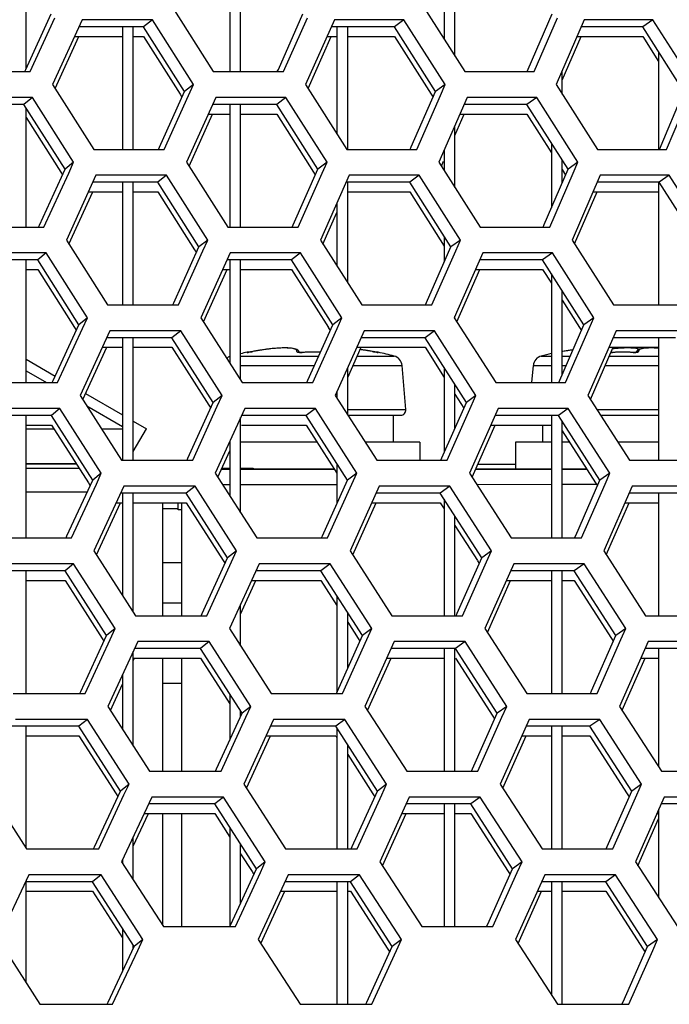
# Model space of a CAD drawing. Header units: millimetres. Extents: x 0 to 420, y 0 to 297.
# Tile 73 of 256: x 136.55 to 138.97, y 86.46 to 90.13. Entities that reach past the tile are written whole.
import ezdxf

# ---------------------------------------------------------------- set-up
doc = ezdxf.new("R2010")
doc.units = ezdxf.units.MM
doc.header["$LTSCALE"] = 23.1
doc.layers.get('0').update_dxf_attribs({"linetype": 'CONTINUOUS'})

msp = doc.modelspace()

# ---------------------------------------------------------------- linework, layer by layer
at = {"color": 7, "linetype": 'Continuous'}
for p, q in [((137.3352, 90.3952), (137.3352, 89.9381)), ((137.3752, 89.9381), (137.3752, 90.3952)), ((138.1752, 89.9954), (138.1752, 90.3952)), ((138.1352, 90.3562), (138.1352, 90.0583)), ((136.5752, 89.9478), (136.5752, 90.302)), ((136.5743, 89.9457), (136.6689, 90.1537)), ((137.0465, 90.1313), (137.0135, 90.1054)), ((137.5164, 89.9466), (137.6081, 90.1537)), ((137.9851, 90.1313), (137.9497, 90.1054)), ((138.449, 89.9474), (138.5378, 90.1537)), ((138.9139, 90.1313), (138.8762, 90.1054)), ((137.0135, 90.1054), (136.7724, 90.1054)), ((136.9352, 90.1054), (136.9352, 89.6484)), ((136.9752, 89.6484), (136.9752, 90.1054)), ((137.1665, 89.864), (137.0135, 90.1054)), ((137.9497, 90.1054), (137.7139, 90.1054)), ((137.7352, 90.1054), (137.7352, 89.706)), ((137.7752, 89.6484), (137.7752, 90.1054)), ((138.1029, 89.864), (137.9497, 90.1054)), ((138.8762, 90.1054), (138.6458, 90.1054)), ((139.0295, 89.864), (138.8762, 90.1054)), ((136.7561, 90.0696), (136.9352, 90.0696)), ((136.9752, 90.0696), (137.0135, 90.0696)), ((137.0135, 90.0696), (137.1503, 89.8537)), ((137.698, 90.0696), (137.7352, 90.0696)), ((137.7752, 90.0696), (137.9497, 90.0696)), ((137.9497, 90.0696), (138.0867, 89.8537)), ((138.6304, 90.0696), (138.8762, 90.0696)), ((138.8762, 90.0696), (138.9352, 89.9765)), ((138.9352, 90.0124), (138.9352, 89.6484)), ((136.5708, 89.9381), (136.5743, 89.9457)), ((137.5126, 89.9381), (137.5164, 89.9466)), ((138.445, 89.9381), (138.449, 89.9474)), ((138.5752, 89.8546), (138.5752, 89.9417)), ((137.1998, 89.8898), (137.1665, 89.864)), ((138.1387, 89.8898), (138.1029, 89.864)), ((136.5994, 89.8415), (136.5676, 89.8157)), ((137.073, 89.6564), (137.1665, 89.864)), ((137.1503, 89.8537), (137.157, 89.843)), ((137.5445, 89.8415), (137.5103, 89.8157)), ((138.0124, 89.6572), (138.1029, 89.864)), ((138.0867, 89.8537), (138.0937, 89.8427)), ((138.4802, 89.8415), (138.4436, 89.8157)), ((138.9378, 89.6484), (139.0295, 89.864)), ((136.5676, 89.8157), (136.3233, 89.8157)), ((136.7206, 89.5742), (136.5676, 89.8157)), ((136.5752, 89.3586), (136.5752, 89.8035)), ((137.5103, 89.8157), (137.2713, 89.8157)), ((137.3352, 89.8157), (137.3352, 89.3586)), ((137.3752, 89.3586), (137.3752, 89.8157)), ((137.6637, 89.5742), (137.5103, 89.8157)), ((138.4436, 89.8157), (138.21, 89.8157)), ((138.5972, 89.5742), (138.4436, 89.8157)), ((136.5752, 89.7677), (136.7044, 89.5639)), ((137.2551, 89.7798), (137.3352, 89.7798)), ((137.3752, 89.7798), (137.5103, 89.7798)), ((137.5103, 89.7798), (137.6474, 89.5639)), ((138.1943, 89.7798), (138.4436, 89.7798)), ((138.4436, 89.7798), (138.5352, 89.6357)), ((138.1752, 89.5062), (138.1752, 89.7364)), ((137.0694, 89.6484), (137.073, 89.6564)), ((138.0085, 89.6484), (138.0124, 89.6572)), ((138.5352, 89.6715), (138.5352, 89.4309)), ((138.1352, 89.6452), (138.1352, 89.5689)), ((136.6255, 89.3661), (136.7206, 89.5742)), ((136.7527, 89.6001), (136.7206, 89.5742)), ((137.5714, 89.367), (137.6637, 89.5742)), ((137.6982, 89.6001), (137.6637, 89.5742)), ((138.5079, 89.3679), (138.5972, 89.5742)), ((138.5752, 89.5234), (138.5752, 89.6087)), ((138.6341, 89.6001), (138.5972, 89.5742)), ((136.7044, 89.5639), (136.7111, 89.5533)), ((137.0996, 89.5518), (137.0666, 89.5259)), ((137.6474, 89.5639), (137.6543, 89.5531)), ((138.042, 89.5518), (138.0066, 89.5259)), ((138.5753, 89.5728), (138.588, 89.5528)), ((138.9747, 89.5518), (138.9369, 89.5259)), ((137.0666, 89.5259), (136.8244, 89.5259)), ((136.9352, 89.5259), (136.9352, 89.0688)), ((136.9752, 89.0688), (136.9752, 89.5259)), ((137.2201, 89.2844), (137.0666, 89.5259)), ((138.0066, 89.5259), (137.7697, 89.5259)), ((137.7752, 89.151), (137.7752, 89.5259)), ((138.1604, 89.2844), (138.0066, 89.5259)), ((138.9369, 89.5259), (138.7054, 89.5259)), ((138.9352, 89.5259), (138.9352, 89.0688)), ((139.0908, 89.2844), (138.9369, 89.5259)), ((136.808, 89.4901), (136.9352, 89.4901)), ((136.9752, 89.4901), (137.0666, 89.4901)), ((137.0666, 89.4901), (137.2038, 89.2741)), ((137.7752, 89.4901), (138.0066, 89.4901)), ((138.0066, 89.4901), (138.1352, 89.288)), ((138.6899, 89.4901), (138.9352, 89.4901)), ((137.7352, 89.4485), (137.7352, 89.2137)), ((136.622, 89.3586), (136.6255, 89.3661)), ((137.5677, 89.3586), (137.5715, 89.367)), ((137.5677, 89.3586), (137.5714, 89.367)), ((138.5039, 89.3586), (138.5079, 89.3679)), ((138.1352, 89.3239), (138.1352, 89.2272)), ((137.1262, 89.0768), (137.2201, 89.2844)), ((137.2534, 89.3103), (137.2201, 89.2844)), ((138.0694, 89.0777), (138.1604, 89.2844)), ((138.1961, 89.3103), (138.1604, 89.2844)), ((136.6505, 89.262), (136.6187, 89.2361)), ((137.2038, 89.2741), (137.2106, 89.2634)), ((137.5995, 89.262), (137.5653, 89.2361)), ((138.539, 89.262), (138.5024, 89.2361)), ((136.6187, 89.2361), (136.3733, 89.2361)), ((136.5752, 88.779), (136.5752, 89.2361)), ((136.7722, 88.9946), (136.6187, 89.2361)), ((137.5653, 89.2361), (137.3251, 89.2361)), ((137.3352, 89.2361), (137.3352, 88.8518)), ((137.3752, 88.7892), (137.3752, 89.2361)), ((137.7192, 88.9946), (137.5653, 89.2361)), ((138.5024, 89.2361), (138.2677, 89.2361)), ((138.6566, 88.9946), (138.5024, 89.2361)), ((136.5752, 89.2003), (136.6187, 89.2003)), ((136.6187, 89.2003), (136.756, 88.9843)), ((137.3089, 89.2003), (137.3352, 89.2003)), ((137.3752, 89.2003), (137.5653, 89.2003)), ((137.5653, 89.2003), (137.703, 88.9843)), ((138.2519, 89.2003), (138.5024, 89.2003)), ((138.5024, 89.2003), (138.5352, 89.1489)), ((138.5352, 89.1847), (138.5352, 88.779)), ((138.5752, 88.8076), (138.5752, 89.122)), ((137.1226, 89.0688), (137.1262, 89.0768)), ((137.1226, 89.0688), (137.1262, 89.0768)), ((138.0655, 89.0688), (138.0694, 89.0777)), ((138.0655, 89.0688), (138.0694, 89.0777)), ((138.5752, 89.0862), (138.6403, 88.9843)), ((138.1752, 89.0164), (138.1752, 89.0264)), ((136.6767, 88.7866), (136.7722, 88.9946)), ((136.8044, 89.0205), (136.7722, 88.9946)), ((137.6265, 88.7875), (137.7192, 88.9946)), ((137.7537, 89.0205), (137.7192, 88.9946)), ((138.5668, 88.7883), (138.6566, 88.9946)), ((138.6935, 89.0205), (138.6566, 88.9946)), ((136.756, 88.9843), (136.7627, 88.9738)), ((137.1527, 88.9722), (137.1197, 88.9463)), ((137.7029, 88.9843), (137.7098, 88.9735)), ((138.099, 88.9722), (138.0636, 88.9463)), ((138.6403, 88.9842), (138.6473, 88.9733)), ((137.1197, 88.9463), (136.8763, 88.9463)), ((136.9352, 88.9463), (136.9352, 88.4893)), ((136.9752, 88.4893), (136.9752, 88.9463)), ((137.2737, 88.7049), (137.1197, 88.9463)), ((138.0636, 88.9463), (137.8255, 88.9463)), ((138.2178, 88.7049), (138.0636, 88.9463)), ((138.9976, 88.9463), (138.7651, 88.9463)), ((138.9352, 88.9463), (138.9352, 88.4893)), ((136.8598, 88.9105), (136.9352, 88.9105)), ((136.9752, 88.9105), (137.1197, 88.9105)), ((137.1197, 88.9105), (137.2574, 88.6945)), ((137.3752, 88.8779), (137.667, 88.8779)), ((137.3996, 88.8915), (137.3995, 88.8918)), ((137.3996, 88.8915), (137.3995, 88.8918)), ((137.3996, 88.8912), (137.3996, 88.8915)), ((137.3996, 88.8912), (137.3996, 88.8915)), ((137.4024, 88.8914), (137.4017, 88.8914)), ((137.4041, 88.8917), (137.4021, 88.8914)), ((137.4059, 88.8919), (137.4176, 88.894)), ((137.4101, 88.8927), (137.4079, 88.8923)), ((137.4126, 88.8931), (137.4101, 88.8927)), ((137.4152, 88.8936), (137.4126, 88.8931)), ((137.418, 88.8941), (137.4152, 88.8936)), ((137.4208, 88.8946), (137.418, 88.8941)), ((137.4327, 88.8968), (137.4208, 88.8946)), ((137.4473, 88.8993), (137.4326, 88.8968)), ((137.4616, 88.9015), (137.4471, 88.8993)), ((137.4754, 88.9033), (137.4614, 88.9014)), ((137.4885, 88.9048), (137.4752, 88.9033)), ((137.501, 88.9061), (137.4883, 88.9048)), ((137.5128, 88.907), (137.5009, 88.9061)), ((137.5237, 88.9076), (137.5126, 88.907)), ((137.5338, 88.9079), (137.5236, 88.9076)), ((137.5431, 88.908), (137.5337, 88.9079)), ((137.5515, 88.9078), (137.543, 88.908)), ((137.559, 88.9074), (137.5514, 88.9078)), ((137.5657, 88.9067), (137.5589, 88.9074)), ((137.5717, 88.9058), (137.5657, 88.9067)), ((137.595, 88.8918), (137.5946, 88.8928)), ((137.5955, 88.8917), (137.595, 88.8918)), ((137.5969, 88.8916), (137.5952, 88.8917)), ((137.5985, 88.8915), (137.5966, 88.8916)), ((137.6003, 88.8914), (137.5982, 88.8915)), ((137.6022, 88.8914), (137.6, 88.8914)), ((137.6041, 88.8914), (137.6018, 88.8914)), ((137.6057, 88.8914), (137.6038, 88.8914)), ((137.6165, 88.8917), (137.6041, 88.8914)), ((137.6058, 88.8912), (137.6057, 88.8914)), ((137.8095, 88.9105), (138.0636, 88.9105)), ((137.8109, 88.8779), (137.9483, 88.8779)), ((137.8226, 88.9021), (137.8218, 88.9022)), ((137.8677, 88.8946), (137.8559, 88.8968)), ((137.871, 88.894), (137.8677, 88.8946)), ((137.8737, 88.8935), (137.87, 88.8942)), ((137.8709, 88.894), (137.8825, 88.8919)), ((137.8764, 88.893), (137.8727, 88.8937)), ((137.8786, 88.8926), (137.8761, 88.893)), ((137.8806, 88.8923), (137.8784, 88.8926)), ((137.8822, 88.892), (137.8804, 88.8923)), ((137.8832, 88.8919), (137.8815, 88.8921)), ((137.8839, 88.8917), (137.883, 88.8919)), ((137.8844, 88.8917), (137.8838, 88.8918)), ((137.8856, 88.8915), (137.8844, 88.8917)), ((137.8868, 88.8914), (137.8856, 88.8915)), ((137.8889, 88.8918), (137.8889, 88.8912)), ((138.0636, 88.9105), (138.1352, 88.7983)), ((138.4975, 88.8779), (138.5352, 88.8779)), ((138.5752, 88.8779), (138.6058, 88.8779)), ((138.6159, 88.901), (138.6143, 88.9008)), ((138.7495, 88.9105), (138.9352, 88.9105)), ((138.7509, 88.8779), (138.9352, 88.8779)), ((138.7575, 88.8914), (138.7568, 88.8914)), ((138.7594, 88.8914), (138.7572, 88.8914)), ((138.7614, 88.8914), (138.7591, 88.8914)), ((138.763, 88.8914), (138.761, 88.8914)), ((138.7737, 88.8917), (138.7614, 88.8914)), ((138.763, 88.8912), (138.763, 88.8914)), ((138.842, 88.8914), (138.84, 88.8914)), ((138.84, 88.8912), (138.84, 88.8914)), ((138.8439, 88.8914), (138.8416, 88.8914)), ((138.8458, 88.8914), (138.8436, 88.8914)), ((138.8475, 88.8915), (138.8455, 88.8914)), ((138.8491, 88.8916), (138.8473, 88.8915)), ((138.8505, 88.8917), (138.8489, 88.8916)), ((138.8516, 88.8919), (138.8503, 88.8917)), ((138.8511, 88.8928), (138.8508, 88.8918)), ((138.8741, 88.9058), (138.8689, 88.9047)), ((138.8801, 88.9067), (138.8741, 88.9058)), ((138.8868, 88.9074), (138.88, 88.9067)), ((138.8943, 88.9078), (138.8867, 88.9074)), ((138.9028, 88.908), (138.8943, 88.9078)), ((138.912, 88.9079), (138.9027, 88.908)), ((138.9222, 88.9076), (138.9119, 88.9079)), ((138.9331, 88.907), (138.922, 88.9076)), ((138.9352, 88.9068), (138.933, 88.907)), ((136.5752, 88.8663), (136.6844, 88.8033)), ((137.3752, 88.8427), (137.6513, 88.8427)), ((137.7952, 88.8427), (137.978, 88.8427)), ((137.9923, 88.6788), (137.978, 88.8427)), ((138.4622, 88.779), (138.4677, 88.8427)), ((138.4677, 88.8427), (138.5352, 88.8427)), ((138.5752, 88.8427), (138.5905, 88.8427)), ((138.7356, 88.8427), (138.9352, 88.8427)), ((136.5752, 88.823), (136.6514, 88.779)), ((137.7752, 88.6584), (137.7752, 88.834)), ((138.1352, 88.8341), (138.1352, 88.518)), ((136.6732, 88.779), (136.6767, 88.7866)), ((137.6227, 88.779), (137.6265, 88.7875)), ((138.1752, 88.6084), (138.1752, 88.7715)), ((138.5628, 88.779), (138.5668, 88.7883)), ((136.7971, 88.7382), (136.9352, 88.6585)), ((137.307, 88.7307), (137.2737, 88.7049)), ((137.7352, 88.7449), (137.7352, 88.7208)), ((138.1752, 88.7357), (138.2085, 88.6837)), ((138.2536, 88.7307), (138.2178, 88.7049)), ((137.1793, 88.4973), (137.2737, 88.7049)), ((137.2574, 88.6945), (137.2642, 88.6839)), ((138.1264, 88.4981), (138.2178, 88.7049)), ((136.6698, 88.6566), (136.4233, 88.6566)), ((136.5752, 88.1995), (136.5752, 88.6566)), ((136.7016, 88.6824), (136.6698, 88.6566)), ((136.8239, 88.4151), (136.6698, 88.6566)), ((136.8017, 88.6923), (136.9352, 88.6152)), ((137.6203, 88.6566), (137.379, 88.6566)), ((137.6545, 88.6824), (137.6203, 88.6566)), ((137.7747, 88.4151), (137.6203, 88.6566)), ((137.7752, 88.6788), (137.9923, 88.6788)), ((137.7761, 88.657), (137.9724, 88.657)), ((137.9442, 88.657), (137.9442, 88.557)), ((138.5613, 88.6566), (138.3254, 88.6566)), ((138.5352, 88.6566), (138.5352, 88.1995)), ((138.5979, 88.6824), (138.5613, 88.6566)), ((138.7159, 88.4151), (138.5613, 88.6566)), ((138.7044, 88.6788), (138.9352, 88.6788)), ((138.7184, 88.657), (138.9352, 88.657)), ((136.5752, 88.6207), (136.6698, 88.6207)), ((136.6698, 88.6207), (136.8077, 88.4047)), ((136.9752, 88.6354), (137.0243, 88.607)), ((137.3752, 88.2937), (137.3752, 88.6483)), ((137.379, 88.6207), (137.6203, 88.6207)), ((137.6203, 88.6207), (137.7352, 88.441)), ((138.3096, 88.6207), (138.5352, 88.6207)), ((138.5015, 88.6207), (138.5015, 88.557)), ((138.5752, 88.1995), (138.5752, 88.6348)), ((136.5752, 88.607), (136.6785, 88.607)), ((136.8561, 88.607), (136.9352, 88.607)), ((136.9752, 88.5221), (137.0243, 88.607)), ((138.5752, 88.5989), (138.6997, 88.4046)), ((137.3352, 88.5603), (137.3352, 88.3561)), ((137.661, 88.557), (137.3752, 88.557)), ((138.0442, 88.557), (137.8402, 88.557)), ((138.0442, 88.557), (138.0442, 88.4893)), ((138.5352, 88.557), (138.4015, 88.557)), ((138.4015, 88.557), (138.4015, 88.457)), ((138.602, 88.557), (138.5752, 88.557)), ((138.9352, 88.557), (138.7825, 88.557)), ((137.1757, 88.4893), (137.1793, 88.4973)), ((137.7352, 88.4768), (137.7352, 88.3271)), ((138.1225, 88.4893), (138.1264, 88.4981)), ((136.5752, 88.4596), (136.7726, 88.4596)), ((136.856, 88.441), (136.8239, 88.4151)), ((137.3038, 88.4554), (137.3352, 88.4555)), ((137.3057, 88.4596), (137.3352, 88.4596)), ((137.3752, 88.4596), (137.4228, 88.4596)), ((137.3752, 88.4555), (137.7257, 88.4558)), ((137.4228, 88.4596), (137.4228, 88.4555)), ((137.4228, 88.457), (137.7249, 88.457)), ((137.8093, 88.441), (137.7747, 88.4151)), ((138.2526, 88.4563), (138.5352, 88.4565)), ((138.2529, 88.457), (138.5352, 88.457)), ((138.5752, 88.457), (138.6661, 88.457)), ((138.5752, 88.4565), (138.6664, 88.4566)), ((138.7528, 88.441), (138.7159, 88.4151)), ((136.7279, 88.207), (136.8239, 88.4151)), ((136.8077, 88.4047), (136.8143, 88.3943)), ((137.3752, 88.3986), (137.7352, 88.3989)), ((137.6816, 88.2079), (137.7747, 88.4151)), ((138.2566, 88.3994), (138.5352, 88.3996)), ((138.5752, 88.3996), (138.7028, 88.3998)), ((138.6257, 88.2088), (138.7159, 88.4151)), ((138.6996, 88.4046), (138.7066, 88.3938)), ((136.5752, 88.3718), (136.804, 88.3718)), ((137.1727, 88.3668), (136.9282, 88.3668)), ((136.9352, 88.3668), (136.9352, 87.9849)), ((136.9752, 87.9225), (136.9752, 88.3668)), ((137.2058, 88.3927), (137.1727, 88.3668)), ((137.3273, 88.1253), (137.1727, 88.3668)), ((137.308, 88.3986), (137.3352, 88.3986)), ((138.1205, 88.3668), (137.8813, 88.3668)), ((138.1559, 88.3927), (138.1205, 88.3668)), ((138.2753, 88.1253), (138.1205, 88.3668)), ((139.0584, 88.3668), (138.8247, 88.3668)), ((138.9352, 88.3668), (138.9352, 87.9097)), ((136.9117, 88.3309), (136.9352, 88.3309)), ((136.9752, 88.3309), (137.1727, 88.3309)), ((137.085, 87.9097), (137.085, 88.3309)), ((137.1424, 88.305), (137.1425, 88.3309)), ((137.1547, 88.3309), (137.1547, 87.9097)), ((137.1727, 88.3309), (137.311, 88.1149)), ((137.8652, 88.3309), (138.1205, 88.3309)), ((138.1205, 88.3309), (138.1352, 88.3079)), ((138.1352, 88.3438), (138.1352, 87.9097)), ((138.809, 88.3309), (138.9352, 88.3309)), ((138.1752, 87.9097), (138.1752, 88.2813)), ((138.1752, 88.2455), (138.259, 88.1149)), ((136.7244, 88.1995), (136.7279, 88.207)), ((136.7244, 88.1995), (136.7279, 88.207)), ((137.6778, 88.1995), (137.6816, 88.2079)), ((137.6778, 88.1995), (137.6816, 88.2079)), ((138.6217, 88.1995), (138.6257, 88.2088)), ((137.3606, 88.1512), (137.3273, 88.1253)), ((138.311, 88.1512), (138.2753, 88.1253)), ((137.2325, 87.9177), (137.3273, 88.1253)), ((137.311, 88.1149), (137.3177, 88.1044)), ((138.1834, 87.9186), (138.2753, 88.1253)), ((138.259, 88.1148), (138.2659, 88.1041)), ((136.721, 88.077), (136.4733, 88.077)), ((136.5752, 87.6199), (136.5752, 88.077)), ((136.7528, 88.1029), (136.721, 88.077)), ((136.8756, 87.8355), (136.721, 88.077)), ((137.6753, 88.077), (137.4329, 88.077)), ((137.7095, 88.1029), (137.6753, 88.077)), ((137.8303, 87.8355), (137.6753, 88.077)), ((138.6201, 88.077), (138.3831, 88.077)), ((138.5352, 88.077), (138.5352, 87.6199)), ((138.5752, 87.6199), (138.5752, 88.077)), ((138.6567, 88.1029), (138.6201, 88.077)), ((138.7753, 87.8355), (138.6201, 88.077)), ((136.5752, 88.0412), (136.721, 88.0412)), ((136.721, 88.0412), (136.8593, 87.8251)), ((137.4165, 88.0412), (137.6753, 88.0412)), ((137.6753, 88.0412), (137.7352, 87.9477)), ((138.3672, 88.0412), (138.5352, 88.0412)), ((138.5752, 88.0412), (138.6201, 88.0412)), ((138.6201, 88.0412), (138.759, 87.825)), ((137.7352, 87.9836), (137.7352, 87.6252)), ((137.3752, 87.7976), (137.3752, 87.9509)), ((137.2288, 87.9097), (137.2325, 87.9177)), ((137.2288, 87.9097), (137.2325, 87.9177)), ((137.7752, 87.7136), (137.7752, 87.9212)), ((137.7752, 87.8854), (137.814, 87.8251)), ((138.1795, 87.9097), (138.1834, 87.9186)), ((136.9077, 87.8614), (136.8756, 87.8355)), ((137.8648, 87.8614), (137.8303, 87.8355)), ((138.8122, 87.8614), (138.7753, 87.8355)), ((136.7791, 87.6275), (136.8756, 87.8355)), ((136.8593, 87.8251), (136.8659, 87.8147)), ((137.2588, 87.8131), (137.2258, 87.7872)), ((137.7367, 87.6284), (137.8303, 87.8355)), ((137.814, 87.8251), (137.8208, 87.8145)), ((138.2128, 87.8131), (138.1774, 87.7872)), ((138.6846, 87.6292), (138.7753, 87.8355)), ((138.759, 87.825), (138.7659, 87.8142)), ((136.9752, 87.4237), (136.9752, 87.7766)), ((137.2258, 87.7872), (136.9802, 87.7872)), ((137.3809, 87.5457), (137.2258, 87.7872)), ((138.1774, 87.7872), (137.9371, 87.7872)), ((138.1352, 87.7872), (138.1352, 87.3301)), ((138.1752, 87.3301), (138.1752, 87.7872)), ((138.3328, 87.5457), (138.1774, 87.7872)), ((139.1191, 87.7872), (138.8843, 87.7872)), ((138.9352, 87.7872), (138.9352, 87.3459)), ((136.9752, 87.7514), (137.2258, 87.7514)), ((137.085, 87.3301), (137.085, 87.7514)), ((137.1547, 87.7514), (137.1546, 87.3301)), ((137.2258, 87.7514), (137.3352, 87.5809)), ((137.9209, 87.7514), (138.1352, 87.7514)), ((138.1774, 87.7514), (138.3165, 87.5352)), ((138.8686, 87.7514), (138.9352, 87.7514)), ((136.9352, 87.6904), (136.9352, 87.4858)), ((137.1547, 87.657), (137.085, 87.657)), ((137.7329, 87.6199), (137.7367, 87.6284)), ((138.6805, 87.6199), (138.6846, 87.6292)), ((138.6806, 87.6199), (138.6847, 87.6292)), ((136.7756, 87.6199), (136.7791, 87.6275)), ((137.3352, 87.6168), (137.3352, 87.4461)), ((137.3752, 87.5334), (137.3752, 87.5545)), ((137.4142, 87.5716), (137.3809, 87.5457)), ((138.3685, 87.5716), (138.3328, 87.5457)), ((136.8039, 87.5233), (136.7721, 87.4974)), ((137.2856, 87.3382), (137.3809, 87.5457)), ((137.7645, 87.5233), (137.7303, 87.4974)), ((138.2404, 87.339), (138.3328, 87.5457)), ((138.3164, 87.5352), (138.3233, 87.5246)), ((138.7156, 87.5233), (138.679, 87.4974)), ((136.7721, 87.4974), (136.5232, 87.4974)), ((136.5752, 87.0433), (136.5752, 87.4974)), ((136.9272, 87.256), (136.7721, 87.4974)), ((137.7303, 87.4974), (137.4867, 87.4974)), ((137.8858, 87.256), (137.7303, 87.4974)), ((137.7352, 87.4898), (137.7352, 87.0404)), ((138.679, 87.4974), (138.4408, 87.4974)), ((138.5352, 87.4974), (138.5352, 87.0404)), ((138.5752, 87.0404), (138.5752, 87.4974)), ((138.8347, 87.256), (138.679, 87.4974)), ((136.5752, 87.4616), (136.7721, 87.4616)), ((136.7721, 87.4616), (136.911, 87.2455)), ((137.4703, 87.4616), (137.7303, 87.4616)), ((137.7303, 87.4616), (137.7352, 87.454)), ((138.4248, 87.4616), (138.5352, 87.4616)), ((138.5752, 87.4616), (138.679, 87.4616)), ((138.679, 87.4616), (138.8183, 87.2454)), ((137.7752, 87.0404), (137.7752, 87.4276)), ((137.7752, 87.3918), (137.8695, 87.2455)), ((137.2819, 87.3301), (137.2856, 87.3382)), ((138.2364, 87.3301), (138.2404, 87.339)), ((136.9594, 87.2818), (136.9272, 87.256)), ((137.9203, 87.2818), (137.8858, 87.256)), ((138.8716, 87.2818), (138.8347, 87.256)), ((136.8303, 87.0479), (136.9272, 87.256)), ((136.9109, 87.2455), (136.9176, 87.2352)), ((137.3119, 87.2335), (137.2789, 87.2077)), ((137.7918, 87.0488), (137.8858, 87.256)), ((137.8695, 87.2455), (137.8763, 87.2349)), ((138.2697, 87.2335), (138.2343, 87.2077)), ((138.7436, 87.0497), (138.8347, 87.256)), ((138.8183, 87.2454), (138.8253, 87.2347)), ((137.2789, 87.2077), (137.0321, 87.2077)), ((137.4345, 86.9662), (137.2789, 87.2077)), ((138.2343, 87.2077), (137.9929, 87.2077)), ((138.1352, 87.2077), (138.1352, 86.7506)), ((138.1752, 86.7506), (138.1752, 87.2077)), ((138.3902, 86.9662), (138.2343, 87.2077)), ((138.9352, 87.1879), (138.9352, 86.8583)), ((139.1798, 87.2077), (138.9439, 87.2077)), ((137.0154, 87.1718), (137.2789, 87.1718)), ((137.085, 86.7543), (137.085, 87.1718)), ((137.1546, 87.1718), (137.1546, 86.7506)), ((137.2789, 87.1718), (137.3352, 87.0843)), ((137.9766, 87.1718), (138.1352, 87.1718)), ((138.1752, 87.1718), (138.2343, 87.1718)), ((138.2343, 87.1718), (138.3739, 86.9556)), ((138.9281, 87.1718), (138.9352, 87.1718)), ((137.3352, 87.1202), (137.3352, 86.7506)), ((136.9752, 86.9243), (136.9752, 87.0857)), ((136.8268, 87.0404), (136.8303, 87.0479)), ((136.8268, 87.0404), (136.8303, 87.0479)), ((137.3752, 86.8376), (137.3752, 87.0581)), ((137.7879, 87.0404), (137.7918, 87.0488)), ((138.7394, 87.0404), (138.7436, 87.0497)), ((137.3752, 87.0223), (137.4182, 86.9557)), ((136.9352, 87.0002), (136.9352, 86.9862)), ((137.4678, 86.9921), (137.4345, 86.9662)), ((138.4259, 86.9921), (138.3902, 86.9662)), ((136.855, 86.9438), (136.8232, 86.9179)), ((137.3388, 86.7586), (137.4345, 86.9662)), ((137.4182, 86.9557), (137.4249, 86.9453)), ((137.8195, 86.9438), (137.7853, 86.9179)), ((138.2974, 86.7595), (138.3902, 86.9662)), ((138.3739, 86.9556), (138.3807, 86.945)), ((138.7744, 86.9438), (138.7378, 86.9179)), ((136.8232, 86.9179), (136.5732, 86.9179)), ((136.5752, 86.5411), (136.5752, 86.9179)), ((136.9789, 86.6764), (136.8232, 86.9179)), ((137.7853, 86.9179), (137.5406, 86.9179)), ((137.7352, 86.9179), (137.7352, 86.4608)), ((137.7752, 86.4608), (137.7752, 86.9179)), ((137.9413, 86.6764), (137.7853, 86.9179)), ((138.7378, 86.9179), (138.4986, 86.9179)), ((138.5352, 86.9179), (138.5352, 86.4963)), ((138.5752, 86.4608), (138.5752, 86.9179)), ((138.894, 86.6764), (138.7378, 86.9179)), ((136.5752, 86.8821), (136.8232, 86.8821)), ((136.8232, 86.8821), (136.9352, 86.7083)), ((137.5241, 86.8821), (137.7352, 86.8821)), ((137.7752, 86.8821), (137.7853, 86.8821)), ((137.7853, 86.8821), (137.925, 86.6659)), ((138.4825, 86.8821), (138.5352, 86.8821)), ((138.5752, 86.8821), (138.7378, 86.8821)), ((138.7378, 86.8821), (138.8777, 86.6658)), ((137.3351, 86.7506), (137.3388, 86.7586)), ((137.3351, 86.7506), (137.3388, 86.7586)), ((138.2934, 86.7506), (138.2974, 86.7595)), ((136.9352, 86.7441), (136.9352, 86.583)), ((136.8815, 86.4684), (136.9789, 86.6764)), ((136.9752, 86.6685), (136.9752, 86.6821)), ((137.0111, 86.7023), (136.9789, 86.6764)), ((137.8468, 86.4693), (137.9413, 86.6764)), ((137.9759, 86.7023), (137.9413, 86.6764)), ((138.8025, 86.4701), (138.894, 86.6764)), ((138.9309, 86.7023), (138.894, 86.6764)), ((137.925, 86.6658), (137.9318, 86.6554)), ((138.8777, 86.6658), (138.8846, 86.6551)), ((136.878, 86.4608), (136.8815, 86.4684)), ((137.843, 86.4608), (137.8468, 86.4693)), ((138.7983, 86.4608), (138.8025, 86.4701)), ((138.7983, 86.4608), (138.8025, 86.4701))]:
    msp.add_line(p, q, dxfattribs=at)
at = {"color": 3, "linetype": 'Continuous'}
for p, q in [((137.1207, 90.1796), (137.2739, 89.9381)), ((138.0581, 90.1796), (138.2117, 89.9381)), ((136.5908, 89.9381), (136.6827, 90.1394)), ((136.7842, 90.1313), (136.6742, 89.8898)), ((137.0465, 90.1313), (136.7842, 90.1313)), ((137.1998, 89.8898), (137.0465, 90.1313)), ((137.5353, 89.9381), (137.6248, 90.1394)), ((137.7254, 90.1313), (137.6183, 89.8898)), ((137.9851, 90.1313), (137.7254, 90.1313)), ((138.1387, 89.8898), (137.9851, 90.1313)), ((138.4704, 89.9381), (138.5574, 90.1394)), ((138.6569, 90.1313), (138.5528, 89.8898)), ((138.9139, 90.1313), (138.6569, 90.1313)), ((139.0677, 89.8898), (138.9139, 90.1313)), ((136.6837, 89.8748), (136.7724, 90.0696)), ((137.6276, 89.8751), (137.7139, 90.0696)), ((138.5752, 89.9059), (138.6458, 90.0696)), ((136.3269, 89.9381), (136.5908, 89.9381)), ((137.2739, 89.9381), (137.5353, 89.9381)), ((138.2117, 89.9381), (138.4704, 89.9381)), ((136.6742, 89.8898), (136.8275, 89.6484)), ((137.1817, 89.8496), (137.1998, 89.8898)), ((137.6183, 89.8898), (137.7719, 89.6484)), ((138.121, 89.8496), (138.1387, 89.8898)), ((138.5528, 89.8898), (138.7067, 89.6484)), ((136.5994, 89.8415), (136.3352, 89.8415)), ((136.7527, 89.6001), (136.5994, 89.8415)), ((137.0908, 89.6484), (137.1817, 89.8496)), ((137.2829, 89.8415), (137.1741, 89.6001)), ((137.5445, 89.8415), (137.2829, 89.8415)), ((137.6982, 89.6001), (137.5445, 89.8415)), ((138.0326, 89.6484), (138.121, 89.8496)), ((138.2213, 89.8415), (138.1154, 89.6001)), ((138.4802, 89.8415), (138.2213, 89.8415)), ((138.6341, 89.6001), (138.4802, 89.8415)), ((138.9645, 89.6484), (139.0505, 89.8496)), ((137.1835, 89.5852), (137.2713, 89.7798)), ((138.1752, 89.7006), (138.21, 89.7798)), ((136.8275, 89.6484), (137.0908, 89.6484)), ((137.7719, 89.6484), (138.0326, 89.6484)), ((138.7067, 89.6484), (138.9645, 89.6484)), ((136.7343, 89.5598), (136.7527, 89.6001)), ((137.1741, 89.6001), (137.3278, 89.3586)), ((137.6803, 89.5598), (137.6982, 89.6001)), ((138.1154, 89.6001), (138.2694, 89.3586)), ((138.1247, 89.5854), (138.1331, 89.6045)), ((138.6167, 89.5598), (138.6341, 89.6001)), ((136.642, 89.3586), (136.7343, 89.5598)), ((136.8362, 89.5518), (136.7256, 89.3103)), ((137.0996, 89.5518), (136.8362, 89.5518)), ((137.2534, 89.3103), (137.0996, 89.5518)), ((137.5904, 89.3586), (137.6803, 89.5598)), ((137.7812, 89.5518), (137.6736, 89.3103)), ((138.042, 89.5518), (137.7812, 89.5518)), ((138.1961, 89.3103), (138.042, 89.5518)), ((138.5292, 89.3586), (138.6167, 89.5598)), ((138.7166, 89.5518), (138.612, 89.3103)), ((138.9747, 89.5518), (138.7166, 89.5518)), ((139.1289, 89.3103), (138.9747, 89.5518)), ((136.7352, 89.2953), (136.8244, 89.4901)), ((138.6212, 89.2958), (138.7054, 89.4901)), ((137.683, 89.2955), (137.7352, 89.4126)), ((136.3769, 89.3586), (136.642, 89.3586)), ((137.3278, 89.3586), (137.5904, 89.3586)), ((138.2694, 89.3586), (138.5292, 89.3586)), ((136.7256, 89.3103), (136.8795, 89.0688)), ((137.2352, 89.27), (137.2534, 89.3103)), ((137.6736, 89.3103), (137.8278, 89.0688)), ((138.1784, 89.27), (138.1961, 89.3103)), ((138.612, 89.3103), (138.7664, 89.0688)), ((136.6505, 89.262), (136.3853, 89.262)), ((136.8044, 89.0205), (136.6505, 89.262)), ((137.1438, 89.0688), (137.2352, 89.27)), ((137.3368, 89.262), (137.2275, 89.0205)), ((137.5995, 89.262), (137.3368, 89.262)), ((137.7537, 89.0205), (137.5995, 89.262)), ((138.0895, 89.0688), (138.1784, 89.27)), ((138.2791, 89.262), (138.1726, 89.0205)), ((138.539, 89.262), (138.2791, 89.262)), ((138.6935, 89.0205), (138.539, 89.262)), ((137.237, 89.0056), (137.3251, 89.2003)), ((138.182, 89.0059), (138.2677, 89.2003)), ((136.8795, 89.0688), (137.1438, 89.0688)), ((137.8278, 89.0688), (138.0895, 89.0688)), ((138.7664, 89.0688), (139.0253, 89.0688)), ((136.7859, 88.9803), (136.8044, 89.0205)), ((137.2275, 89.0205), (137.3818, 88.779)), ((137.7357, 88.9803), (137.7537, 89.0205)), ((138.1726, 89.0205), (138.3272, 88.779)), ((138.676, 88.9803), (138.6935, 89.0205)), ((136.6931, 88.779), (136.7859, 88.9803)), ((136.8882, 88.9722), (136.7771, 88.7307)), ((137.1527, 88.9722), (136.8882, 88.9722)), ((137.307, 88.7307), (137.1527, 88.9722)), ((137.6454, 88.779), (137.7357, 88.9803)), ((137.8371, 88.9722), (137.7289, 88.7307)), ((138.099, 88.9722), (137.8371, 88.9722)), ((138.2536, 88.7307), (138.099, 88.9722)), ((138.5881, 88.779), (138.676, 88.9803)), ((138.7763, 88.9722), (138.6711, 88.7307)), ((139.0354, 88.9722), (138.7763, 88.9722)), ((136.7867, 88.7157), (136.8763, 88.9105)), ((137.7752, 88.7982), (137.8255, 88.9105)), ((138.6804, 88.7162), (138.7651, 88.9105)), ((136.427, 88.779), (136.6931, 88.779)), ((137.3818, 88.779), (137.6454, 88.779)), ((138.3272, 88.779), (138.5881, 88.779)), ((136.7771, 88.7307), (136.9315, 88.4893)), ((137.2887, 88.6905), (137.307, 88.7307)), ((137.7289, 88.7307), (137.8836, 88.4893)), ((138.2358, 88.6905), (138.2536, 88.7307)), ((138.6711, 88.7307), (138.8261, 88.4893)), ((136.7016, 88.6824), (136.4353, 88.6824)), ((136.856, 88.441), (136.7016, 88.6824)), ((137.1969, 88.4893), (137.2887, 88.6905)), ((137.3908, 88.6824), (137.2808, 88.441)), ((137.6545, 88.6824), (137.3908, 88.6824)), ((137.8093, 88.441), (137.6545, 88.6824)), ((138.1464, 88.4893), (138.2358, 88.6905)), ((138.3368, 88.6824), (138.2299, 88.441)), ((138.5979, 88.6824), (138.3368, 88.6824)), ((138.7528, 88.441), (138.5979, 88.6824)), ((138.2393, 88.4263), (138.3254, 88.6207)), ((137.2904, 88.4261), (137.3352, 88.5245)), ((136.5752, 88.4771), (136.7614, 88.4771)), ((136.5752, 88.4761), (136.7621, 88.476)), ((136.9315, 88.4893), (137.1969, 88.4893)), ((137.8836, 88.4893), (138.1464, 88.4893)), ((138.2609, 88.4751), (138.4015, 88.475)), ((138.8261, 88.4893), (139.086, 88.4893)), ((136.8375, 88.4007), (136.856, 88.441)), ((137.2808, 88.441), (137.4357, 88.1995)), ((137.7912, 88.4007), (137.8093, 88.441)), ((138.2299, 88.441), (138.385, 88.1995)), ((138.7352, 88.4007), (138.7528, 88.441)), ((136.7442, 88.1995), (136.8375, 88.4007)), ((137.7004, 88.1995), (137.7912, 88.4007)), ((138.6469, 88.1995), (138.7352, 88.4007)), ((136.9402, 88.3927), (136.8285, 88.1512)), ((137.2058, 88.3927), (136.9402, 88.3927)), ((137.3606, 88.1512), (137.2058, 88.3927)), ((137.8929, 88.3927), (137.7842, 88.1512)), ((138.1559, 88.3927), (137.8929, 88.3927)), ((138.311, 88.1512), (138.1559, 88.3927)), ((138.836, 88.3927), (138.7303, 88.1512)), ((139.0962, 88.3927), (138.836, 88.3927)), ((136.8382, 88.1361), (136.9282, 88.3309)), ((137.7937, 88.1364), (137.8813, 88.3309)), ((138.7396, 88.1366), (138.8247, 88.3309)), ((137.085, 88.3096), (137.1424, 88.3096)), ((137.1547, 88.305), (137.1424, 88.305)), ((136.477, 88.1995), (136.7442, 88.1995)), ((137.4357, 88.1995), (137.7004, 88.1995)), ((138.385, 88.1995), (138.6469, 88.1995)), ((136.8285, 88.1512), (136.9835, 87.9097)), ((137.3422, 88.1109), (137.3606, 88.1512)), ((137.7842, 88.1512), (137.9395, 87.9097)), ((138.2931, 88.1109), (138.311, 88.1512)), ((138.7303, 88.1512), (138.8857, 87.9097)), ((137.1547, 88.1066), (137.085, 88.1066)), ((137.25, 87.9097), (137.3422, 88.1109)), ((138.2033, 87.9097), (138.2931, 88.1109)), ((136.7528, 88.1029), (136.4854, 88.1029)), ((136.9077, 87.8614), (136.7528, 88.1029)), ((137.4447, 88.1029), (137.3342, 87.8614)), ((137.7095, 88.1029), (137.4447, 88.1029)), ((137.8648, 87.8614), (137.7095, 88.1029)), ((138.3946, 88.1029), (138.2871, 87.8614)), ((138.6567, 88.1029), (138.3946, 88.1029)), ((138.8122, 87.8614), (138.6567, 88.1029)), ((137.3752, 87.9151), (137.4329, 88.0412)), ((138.2966, 87.8467), (138.3831, 88.0412)), ((137.1547, 87.9566), (137.085, 87.9566)), ((136.9835, 87.9097), (137.25, 87.9097)), ((137.9395, 87.9097), (138.2033, 87.9097)), ((138.8857, 87.9097), (139.1468, 87.9097)), ((136.889, 87.8211), (136.9077, 87.8614)), ((137.3342, 87.8614), (137.4896, 87.6199)), ((137.8466, 87.8211), (137.8648, 87.8614)), ((138.2871, 87.8614), (138.4428, 87.6199)), ((138.7945, 87.8211), (138.8122, 87.8614)), ((136.7954, 87.6199), (136.889, 87.8211)), ((136.9922, 87.8131), (136.88, 87.5716)), ((137.2588, 87.8131), (136.9922, 87.8131)), ((137.4142, 87.5716), (137.2588, 87.8131)), ((137.7554, 87.6199), (137.8466, 87.8211)), ((137.9488, 87.8131), (137.8395, 87.5716)), ((138.2128, 87.8131), (137.9488, 87.8131)), ((138.3685, 87.5716), (138.2128, 87.8131)), ((138.7058, 87.6199), (138.7945, 87.8211)), ((138.8957, 87.8131), (138.7894, 87.5716)), ((139.1569, 87.8131), (138.8957, 87.8131)), ((136.9766, 87.7436), (136.9802, 87.7514)), ((137.8491, 87.5568), (137.9371, 87.7514)), ((138.7988, 87.5571), (138.8843, 87.7514)), ((136.8897, 87.5566), (136.9352, 87.6546)), ((136.5271, 87.6199), (136.7954, 87.6199)), ((137.4896, 87.6199), (137.7554, 87.6199)), ((138.4428, 87.6199), (138.7058, 87.6199)), ((136.88, 87.5716), (137.0355, 87.3301)), ((137.3957, 87.5314), (137.4142, 87.5716)), ((137.8395, 87.5716), (137.9953, 87.3301)), ((138.3505, 87.5314), (138.3685, 87.5716)), ((138.7894, 87.5716), (138.9454, 87.3301)), ((136.8039, 87.5233), (136.5354, 87.5233)), ((136.9594, 87.2818), (136.8039, 87.5233)), ((137.3031, 87.3301), (137.3957, 87.5314)), ((137.4986, 87.5233), (137.3876, 87.2818)), ((137.7645, 87.5233), (137.4986, 87.5233)), ((137.9203, 87.2818), (137.7645, 87.5233)), ((138.2603, 87.3301), (138.3505, 87.5314)), ((138.4524, 87.5233), (138.3444, 87.2818)), ((138.7156, 87.5233), (138.4524, 87.5233)), ((138.8716, 87.2818), (138.7156, 87.5233)), ((137.3973, 87.2669), (137.4867, 87.4616)), ((138.3538, 87.2672), (138.4408, 87.4616)), ((137.0355, 87.3301), (137.3031, 87.3301)), ((137.9953, 87.3301), (138.2603, 87.3301)), ((138.9454, 87.3301), (139.2075, 87.3301)), ((136.4216, 87.2818), (136.5771, 87.0404)), ((136.9406, 87.2416), (136.9594, 87.2818)), ((137.3876, 87.2818), (137.5436, 87.0404)), ((137.9021, 87.2416), (137.9203, 87.2818)), ((138.3444, 87.2818), (138.5005, 87.0404)), ((138.8538, 87.2416), (138.8716, 87.2818)), ((136.8465, 87.0404), (136.9406, 87.2416)), ((137.0441, 87.2335), (136.9315, 86.9921)), ((137.3119, 87.2335), (137.0441, 87.2335)), ((137.4678, 86.9921), (137.3119, 87.2335)), ((137.8104, 87.0404), (137.9021, 87.2416)), ((138.0046, 87.2335), (137.8949, 86.9921)), ((138.2697, 87.2335), (138.0046, 87.2335)), ((138.4259, 86.9921), (138.2697, 87.2335)), ((138.7646, 87.0404), (138.8538, 87.2416)), ((138.9554, 87.2335), (138.8486, 86.9921)), ((139.2176, 87.2335), (138.9554, 87.2335)), ((136.9752, 87.0499), (137.0321, 87.1718)), ((137.9044, 86.9773), (137.9929, 87.1718)), ((138.858, 86.9775), (138.9352, 87.1521)), ((136.5771, 87.0404), (136.8465, 87.0404)), ((137.5436, 87.0404), (137.8104, 87.0404)), ((138.5005, 87.0404), (138.7646, 87.0404)), ((136.9315, 86.9921), (137.0875, 86.7506)), ((137.4493, 86.9518), (137.4678, 86.9921)), ((137.8949, 86.9921), (138.0512, 86.7506)), ((138.4079, 86.9518), (138.4259, 86.9921)), ((138.8486, 86.9921), (139.0051, 86.7506)), ((136.5855, 86.9438), (136.4711, 86.7023)), ((136.855, 86.9438), (136.5855, 86.9438)), ((137.0111, 86.7023), (136.855, 86.9438)), ((137.3561, 86.7506), (137.4493, 86.9518)), ((137.5525, 86.9438), (137.441, 86.7023)), ((137.8195, 86.9438), (137.5525, 86.9438)), ((137.9759, 86.7023), (137.8195, 86.9438)), ((138.3172, 86.7506), (138.4079, 86.9518)), ((138.5102, 86.9438), (138.4016, 86.7023)), ((138.7744, 86.9438), (138.5102, 86.9438)), ((138.9309, 86.7023), (138.7744, 86.9438)), ((137.4507, 86.6874), (137.5406, 86.8821)), ((138.4111, 86.6876), (138.4986, 86.8821)), ((137.0875, 86.7506), (137.3561, 86.7506)), ((138.0512, 86.7506), (138.3172, 86.7506)), ((136.4711, 86.7023), (136.6272, 86.4608)), ((136.9922, 86.662), (137.0111, 86.7023)), ((137.441, 86.7023), (137.5975, 86.4608)), ((137.9575, 86.662), (137.9759, 86.7023)), ((138.4016, 86.7023), (138.5583, 86.4608)), ((138.9131, 86.662), (138.9309, 86.7023)), ((136.8976, 86.4608), (136.9922, 86.662)), ((137.8654, 86.4608), (137.9575, 86.662)), ((138.8234, 86.4608), (138.9131, 86.662)), ((136.6272, 86.4608), (136.8976, 86.4608)), ((137.5975, 86.4608), (137.8654, 86.4608)), ((138.5583, 86.4608), (138.8234, 86.4608))]:
    msp.add_line(p, q, dxfattribs=at)
at = {"color": 7, "linetype": 'Continuous'}
for points in [[(137.4079, 88.8923), (137.406, 88.892), (137.4052, 88.8918), (137.4045, 88.8917), (137.4041, 88.8917)], [(137.5946, 88.8928), (137.5923, 88.8964), (137.5891, 88.8994), (137.5855, 88.9016), (137.5815, 88.9033), (137.5768, 88.9047), (137.5716, 88.9058)], [(137.5952, 88.8917), (137.594, 88.8919), (137.593, 88.892), (137.5921, 88.8922), (137.5916, 88.8923), (137.5913, 88.8924)], [(137.6732, 88.8917), (137.6723, 88.8917), (137.6583, 88.892), (137.6444, 88.892), (137.6304, 88.892), (137.6165, 88.8917)], [(137.8559, 88.8968), (137.8414, 88.8993), (137.8271, 88.9014), (137.8218, 88.9021)], [(138.6159, 88.901), (138.6046, 88.8993), (138.59, 88.8968), (138.5781, 88.8946)], [(138.8634, 88.9029), (138.8625, 88.9033), (138.8579, 88.9047), (138.8527, 88.9058), (138.8467, 88.9067), (138.84, 88.9074), (138.8325, 88.9078), (138.8241, 88.908), (138.8148, 88.9079), (138.8047, 88.9076), (138.7938, 88.907), (138.782, 88.9061), (138.7695, 88.9048), (138.7622, 88.904)], [(138.84, 88.8914), (138.8295, 88.8917), (138.8156, 88.892), (138.8016, 88.892), (138.7877, 88.892), (138.7737, 88.8917)], [(138.8689, 88.9047), (138.8643, 88.9033), (138.8602, 88.9015), (138.8566, 88.8994), (138.8535, 88.8964), (138.8511, 88.8928)], [(138.8544, 88.8924), (138.8545, 88.8924), (138.8545, 88.8924), (138.8541, 88.8923), (138.8535, 88.8922), (138.8527, 88.892), (138.8516, 88.8919)]]:
    msp.add_lwpolyline(points, dxfattribs=at)
for centre, radius, start, end in [((137.3503, 88.8392), 0.04, 112.1732, 131.1164), ((137.6442, 87.717), 1.2, 101.7657, 102.954), ((137.4016, 88.882), 0.01, 75.2921, 101.7657), ((137.4017, 88.8814), 0.0101, 88.6393, 101.7106), ((137.2932, 89.5595), 0.6771, 280.5841, 280.8798), ((137.586, 88.0373), 0.8731, 99.7585, 100.8914), ((137.5849, 88.0437), 0.8666, 99.3305, 99.7595), ((137.5833, 88.0533), 0.8568, 98.898, 99.3306), ((137.5813, 88.0665), 0.8435, 98.4686, 98.8982), ((137.5779, 88.0894), 0.8203, 97.8249, 98.4699), ((137.574, 88.1177), 0.7918, 97.3762, 97.8241), ((137.5703, 88.1463), 0.763, 96.9028, 97.3767), ((137.5669, 88.174), 0.735, 96.5493, 96.902), ((137.5622, 88.2162), 0.6926, 95.6727, 96.5551), ((137.5581, 88.2568), 0.6518, 95.4372, 95.6665), ((137.6442, 87.6919), 1.2, 88.6207, 91.8375), ((137.7105, 88.0886), 0.8211, 81.5185, 82.1534), ((137.7071, 88.066), 0.844, 81.0875, 81.5198), ((137.7051, 88.0529), 0.8572, 80.6579, 81.0877), ((137.7035, 88.0434), 0.8669, 80.2205, 80.6579), ((137.7025, 88.0373), 0.8731, 79.1087, 80.2214), ((137.9917, 89.5409), 0.6581, 259.1136, 259.4179), ((137.8869, 88.882), 0.01, 78.2343, 104.7124), ((137.8868, 88.8814), 0.0101, 78.2948, 91.3513), ((137.6442, 87.717), 1.2, 75.3229, 78.2343), ((137.9382, 88.8392), 0.04, 5, 75.3229), ((138.5076, 88.8392), 0.04, 104.6771, 175), ((138.8015, 87.717), 1.2, 102.82, 104.6771), ((138.7433, 88.0373), 0.8731, 99.7585, 100.8914), ((138.7422, 88.0437), 0.8666, 99.3305, 99.7595), ((138.7406, 88.0533), 0.8568, 98.898, 99.3306), ((138.7386, 88.0665), 0.8435, 98.4686, 98.8982), ((138.7596, 88.9939), 0.1028, 268.3446, 271.8806), ((138.8472, 88.1807), 0.7283, 96.5485, 96.6941), ((138.8015, 87.691), 1.2009, 88.1626, 91.8361), ((138.8432, 88.2162), 0.6926, 95.6727, 96.5551), ((138.8391, 88.2568), 0.6518, 95.4372, 95.6665), ((137.9724, 88.677), 0.02, 270, 5)]:
    msp.add_arc(centre, radius, start, end, dxfattribs=at)
for points, knots in [([(137.3996, 88.8912), (137.3996, 88.8911), (137.4005, 88.8913), (137.4014, 88.8912), (137.4035, 88.8916), (137.4051, 88.8918), (137.4059, 88.8919)], [0, 0, 0, 0, 0.067721, 0.262395, 0.577418, 1, 1, 1, 1]), ([(137.5854, 88.8946), (137.5857, 88.8959), (137.5854, 88.8994), (137.5805, 88.9029), (137.5732, 88.9053), (137.5629, 88.907), (137.5497, 88.9079), (137.5339, 88.908), (137.5158, 88.9073), (137.503, 88.9063), (137.4963, 88.9056)], [0, 0, 0, 0, 0.043196, 0.096896, 0.176746, 0.286823, 0.426901, 0.594835, 0.787274, 1, 1, 1, 1]), ([(137.5854, 88.8946), (137.5851, 88.8936), (137.5901, 88.8916), (137.5928, 88.8916), (137.5954, 88.8914)], [0, 0, 0, 0, 0.283004, 1, 1, 1, 1]), ([(137.5954, 88.8914), (137.5962, 88.8914), (137.5997, 88.8911), (137.6031, 88.8911), (137.6057, 88.8912)], [0, 0, 0, 0, 0.234565, 1, 1, 1, 1]), ([(137.8825, 88.8919), (137.8834, 88.8918), (137.8849, 88.8916), (137.8871, 88.8912), (137.888, 88.8913), (137.8889, 88.8911), (137.8889, 88.8912)], [0, 0, 0, 0, 0.422563, 0.737599, 0.932318, 1, 1, 1, 1]), ([(138.8619, 88.9023), (138.8583, 88.9043), (138.8479, 88.9067), (138.8293, 88.9082), (138.805, 88.9078), (138.787, 88.9065), (138.7773, 88.9056)], [0, 0, 0, 0, 0.146215, 0.366959, 0.655924, 1, 1, 1, 1]), ([(138.84, 88.8912), (138.8409, 88.8912), (138.8444, 88.8911), (138.8479, 88.8912), (138.8505, 88.8914)], [0, 0, 0, 0, 0.26152, 1, 1, 1, 1]), ([(138.8505, 88.8914), (138.8531, 88.8916), (138.8558, 88.8917), (138.8607, 88.8937), (138.8604, 88.8946)], [0, 0, 0, 0, 0.716746, 1, 1, 1, 1]), ([(138.9352, 88.9068), (138.9243, 88.9076), (138.9089, 88.9082), (138.8898, 88.9076), (138.8788, 88.9064), (138.8702, 88.9046), (138.8641, 88.9022), (138.8602, 88.8989), (138.86, 88.8958), (138.8604, 88.8946)], [0, 0, 0, 0, 0.406982, 0.573387, 0.711378, 0.81959, 0.898597, 0.953431, 1, 1, 1, 1])]:
    msp.add_open_spline(points, degree=3, knots=knots, dxfattribs=at)
for points in [[(137.5854, 88.8946), (137.5879, 88.8947), (137.5905, 88.8938), (137.5924, 88.8921)], [(138.8604, 88.8946), (138.8579, 88.8947), (138.8552, 88.8938), (138.8533, 88.8921)]]:
    msp.add_open_spline(points, degree=3, dxfattribs=at)

doc.saveas('drawing.dxf')
